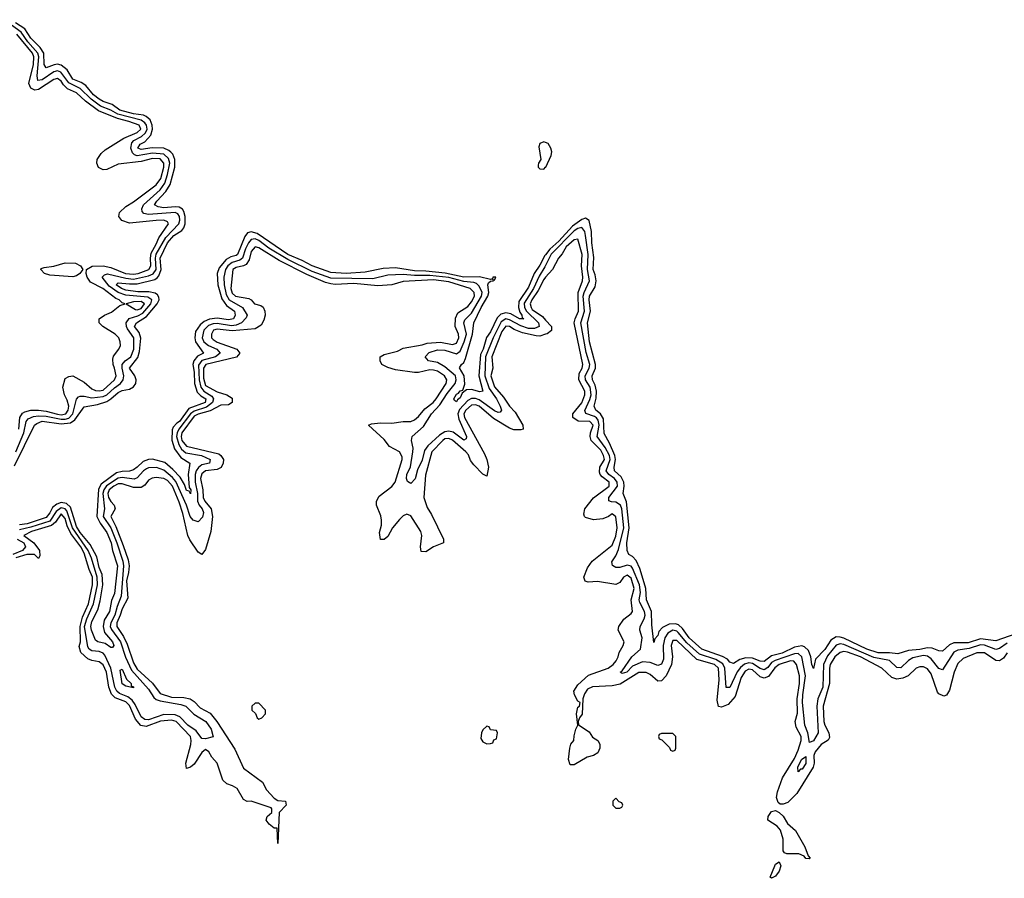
# Model space of a CAD drawing. Header units: inches. Extents: x 2710751 to 2829008, y 857003 to 965602.
# Tile 127 of 256: x 2737231 to 2742415, y 901224 to 905746. Entities that reach past the tile are written whole.
import ezdxf

# ---------------------------------------------------------------- set-up
doc = ezdxf.new("R2010")
doc.units = ezdxf.units.IN
doc.header["$MEASUREMENT"] = 0
doc.layers.add('C7930', color=7, linetype='Continuous')
doc.layers.add('C7940', color=7, linetype='Continuous')

msp = doc.modelspace()

# ---------------------------------------------------------------- linework, layer by layer
at = {"layer": 'C7930', "color": 2}
for points, elevation in [([(2737210.8, 903469.2), (2737252.4, 903570), (2737265, 903630), (2737275.7, 903644.3), (2737303.1, 903656.9), (2737330, 903660.1), (2737370, 903657.9), (2737450, 903641.7), (2737470, 903641.8), (2737490, 903648.1), (2737510.6, 903670), (2737530, 903747.3), (2737541.1, 903758.9), (2737550, 903763.7), (2737570, 903764), (2737610, 903754.2), (2737670, 903760.9), (2737690.4, 903769.6), (2737730, 903807.5), (2737761.1, 903830), (2737775.8, 903850), (2737779.8, 903870), (2737769.8, 903910), (2737770.8, 903930), (2737786.6, 903950), (2737816.1, 903970), (2737831.3, 904010), (2737832.4, 904070), (2737798.4, 904118.4), (2737792.8, 904130), (2737792, 904150), (2737808.2, 904171.8), (2737853.3, 904186.7), (2737879.4, 904200.6), (2737921.3, 904250), (2737926.4, 904270), (2737904.8, 904284.8), (2737790, 904294.6), (2737750, 904308.5), (2737702, 904342), (2737666, 904390), (2737677.6, 904402.4), (2737693, 904407), (2737790, 904384.2), (2737830, 904379.8), (2737910, 904397.4), (2737933.4, 904406.6), (2737949.1, 904430), (2737945.9, 904490), (2737949.1, 904510.9), (2738000.4, 904599.6), (2738068.1, 904670), (2738073.4, 904690), (2738072.7, 904710), (2738063, 904723), (2738050, 904730.6), (2737910, 904720.3), (2737885, 904725), (2737875.2, 904735.2), (2737873.3, 904750), (2737883.1, 904770), (2737970, 904849.2), (2737994.5, 904885.5), (2738009.9, 904930), (2738020.8, 904990), (2738014.6, 905014.6), (2737990, 905038.4), (2737930, 905043.2), (2737850, 905028.4), (2737834.7, 905034.7), (2737825, 905045), (2737816.5, 905070), (2737822.1, 905097.9), (2737832.8, 905110), (2737872.9, 905130), (2737891.8, 905148.2), (2737898.6, 905161.4), (2737901.9, 905170), (2737898.8, 905190), (2737890, 905202.8), (2737870, 905216.1), (2737747.6, 905247.6), (2737710, 905269.2), (2737656.8, 905290), (2737606.6, 905326.6), (2737550, 905384.2), (2737490, 905413.5), (2737447.3, 905470), (2737430, 905476.2), (2737410, 905470.7), (2737350, 905428.9), (2737326, 905426), (2737323.1, 905450), (2737332.3, 905550), (2737327.2, 905570), (2737274.7, 905630), (2737239.3, 905679.3), (2737150, 905745.9)], 6), ([(2737203.4, 903396.6), (2737309.7, 903610), (2737321.1, 903618.9), (2737350, 903631.8), (2737450, 903617.3), (2737497.9, 903622.1), (2737521.9, 903638.1), (2737570, 903707.7), (2737641.4, 903718.6), (2737690, 903735.6), (2737711.4, 903748.6), (2737750, 903783.2), (2737770, 903793.4), (2737810, 903800.9), (2737830, 903812.7), (2737842, 903830), (2737845.1, 903850), (2737838, 903870), (2737808.6, 903910), (2737853.4, 903966.6), (2737861.3, 903998.7), (2737868, 904068), (2737859.3, 904099.3), (2737836.3, 904130), (2737845.6, 904150), (2737897.9, 904182.1), (2737954.8, 904250), (2737965.6, 904270), (2737964.2, 904284.2), (2737957.3, 904297.3), (2737945, 904305), (2737911.8, 904311.8), (2737853, 904313), (2737790, 904322), (2737766.3, 904330), (2737739.6, 904350), (2737750, 904360.4), (2737810, 904353.9), (2737850, 904355.5), (2737941.7, 904378.3), (2737954.2, 904385.8), (2737963.4, 904396.6), (2737976.5, 904430), (2737971, 904490), (2738009.2, 904570), (2738043.1, 904610), (2738083.8, 904636.2), (2738094.8, 904650), (2738101.6, 904670), (2738102.2, 904710), (2738095.8, 904735.8), (2738087.7, 904747.7), (2738070, 904757.8), (2738050, 904760.7), (2737990, 904754.8), (2737960.4, 904760.4), (2737940.9, 904770), (2737953.6, 904790), (2737999.7, 904840.3), (2738022.7, 904877.3), (2738048.2, 904970), (2738047.4, 905010), (2738036.8, 905036.8), (2738027.4, 905047.4), (2738017, 905057), (2737990, 905069), (2737928.9, 905071.1), (2737870, 905062.7), (2737852.3, 905070), (2737865.6, 905090), (2737890, 905102.4), (2737921.8, 905138.2), (2737931.1, 905170), (2737929, 905190), (2737917.9, 905217.9), (2737896.2, 905236.2), (2737882.2, 905242.2), (2737830, 905249.9), (2737758.4, 905270), (2737718.6, 905298.6), (2737670, 905315.1), (2737650, 905327), (2737620.4, 905350), (2737578.8, 905398.8), (2737554.7, 905414.7), (2737510, 905432.8), (2737481.2, 905481.2), (2737450, 905506.6), (2737430, 905511.1), (2737411.9, 905508.1), (2737370, 905492), (2737360.4, 905510), (2737358, 905570), (2737339.5, 905599.5), (2737290, 905647.8), (2737257.6, 905697.6), (2737209.8, 905730)], 2), ([(2737226.6, 903590), (2737231.9, 903650), (2737246.6, 903673.4), (2737258.7, 903681.3), (2737290, 903689.3), (2737330, 903688.7), (2737370, 903684), (2737430, 903667.7), (2737450, 903665.6), (2737473.5, 903670), (2737486.2, 903690), (2737489.7, 903710), (2737481.5, 903741.5), (2737467.3, 903770), (2737458.4, 903810), (2737470, 903856), (2737490, 903866.8), (2737510, 903870.6), (2737570, 903837.1), (2737610, 903802), (2737630, 903793.1), (2737650, 903791.6), (2737670, 903795.6), (2737730, 903849), (2737738.7, 903870), (2737730.7, 903910.7), (2737722.4, 903930), (2737721.6, 903958.4), (2737725.6, 903974.4), (2737753.2, 904010), (2737761.2, 904030), (2737759.3, 904050), (2737752.7, 904070), (2737733.2, 904090), (2737668.7, 904130), (2737648.7, 904150), (2737648.7, 904170), (2737678, 904190), (2737714.8, 904205.2), (2737758.6, 904241.4), (2737786, 904250), (2737770, 904254), (2737754, 904270), (2737737.8, 904277.8), (2737669.5, 904330), (2737603.9, 904363.9), (2737586, 904390), (2737580.9, 904410), (2737582, 904430), (2737612.9, 904447.1), (2737670, 904449.2), (2737710, 904440.7), (2737787.7, 904410), (2737830, 904405.9), (2737854.5, 904410), (2737911.1, 904430), (2737921.5, 904450), (2737919.4, 904490), (2737923.2, 904516.8), (2737950, 904563.1), (2737963, 904597), (2738014.5, 904670), (2738010, 904682), (2737990, 904689.5), (2737950, 904688), (2737810, 904674), (2737768, 904688), (2737752.7, 904710), (2737756, 904730), (2737790, 904762), (2737830, 904786), (2737950, 904875.8), (2737973.5, 904910), (2737989.7, 904970), (2737989.7, 904990), (2737970, 905012.5), (2737930, 905014.8), (2737870, 904998.8), (2737750, 904985.1), (2737690, 904956.8), (2737670, 904955.4), (2737646.7, 904966.7), (2737636.9, 904990), (2737638.7, 905010), (2737659.3, 905040.7), (2737680.3, 905059.7), (2737778.8, 905121.2), (2737850, 905152), (2737868, 905170), (2737859.7, 905190), (2737805.1, 905210), (2737745.2, 905225.2), (2737645.7, 905265.7), (2737576.6, 905316.6), (2737530, 905361), (2737482.4, 905382.4), (2737462, 905402), (2737450, 905421.3), (2737430, 905436), (2737410, 905430.8), (2737330, 905378.4), (2737310, 905375.1), (2737290, 905385.1), (2737278.9, 905410), (2737304.2, 905510), (2737306.3, 905550), (2737298.2, 905570), (2737215.1, 905670)], 10), ([(2740000, 905098.6), (2739990, 905102.3), (2739970, 905093.3), (2739964, 905076), (2739974.8, 905010), (2739962, 904990), (2739960.7, 904979.3), (2739960.7, 904970), (2739970, 904960.7), (2739990, 904959.1), (2740000, 904969.1)], 2), ([(2740000, 904507.9), (2739996.6, 904503.4), (2739970, 904452.6), (2739940.2, 904410), (2739910, 904336.9), (2739858.3, 904261.7), (2739856.5, 904230), (2739865.1, 904205.1), (2739875.6, 904190), (2739876.3, 904176.3), (2739884.7, 904170), (2739862.7, 904170), (2739816.5, 904196.5), (2739790, 904202.5), (2739765, 904195), (2739744.6, 904175.4), (2739710, 904102), (2739688.3, 904071.7), (2739671, 904010), (2739656.8, 903983.2), (2739648.4, 903870), (2739670, 903789), (2739654.2, 903785.8), (2739610, 903798.4), (2739584, 903796), (2739561.4, 903778.6), (2739550, 903754), (2739535.8, 903744.2), (2739530, 903734), (2739520.2, 903740.2), (2739517.2, 903750), (2739530, 903773), (2739541.5, 903778.5), (2739550, 903790.6), (2739564.7, 903795.3), (2739574.2, 903825.8), (2739571.8, 903870), (2739547.3, 903912.7), (2739557.2, 903930), (2739570, 903940.7), (2739578.9, 903961.1), (2739615.1, 904090), (2739621.3, 904150), (2739660.3, 904230), (2739696.4, 904290), (2739700.3, 904310), (2739695.6, 904350), (2739700.1, 904359.9), (2739710, 904368), (2739726, 904370), (2739722, 904378), (2739730, 904374), (2739738, 904390), (2739722, 904390), (2739719.6, 904380.4), (2739710, 904378), (2739651.9, 904391.9), (2739570, 904390.7), (2739471.1, 904411.1), (2739370, 904421.9), (2739310, 904423.4), (2739210, 904439.8), (2739144.5, 904435.5), (2739050, 904416.8), (2738949.9, 904409.9), (2738870, 904414.8), (2738770, 904449), (2738718.4, 904478.4), (2738642, 904510), (2738480.6, 904620.6), (2738450, 904628.7), (2738430, 904623), (2738415.5, 904604.5), (2738376.9, 904510), (2738370, 904503.5), (2738343.5, 904496.5), (2738317.4, 904482.6), (2738280.9, 904439.1), (2738271.2, 904410), (2738275, 904350), (2738295, 904275), (2738320.5, 904240.4), (2738362, 904210), (2738365.3, 904190), (2738356.4, 904170), (2738330, 904165.3), (2738270, 904173.3), (2738230, 904168.2), (2738203.1, 904156.9), (2738180.9, 904139.1), (2738156.5, 904103.5), (2738153.4, 904070), (2738157.3, 904050), (2738198.8, 903990), (2738166.4, 903973.6), (2738147.6, 903950), (2738142.8, 903930), (2738150.1, 903890), (2738152.2, 903830), (2738165.1, 903785.1), (2738184.9, 903764.9), (2738211.3, 903750), (2738206.7, 903730), (2738121.2, 903698.8), (2738072.1, 903630), (2738058.4, 903621.6), (2738039.6, 903600.4), (2738034.1, 903585.9), (2738032.2, 903532.2), (2738045.8, 903485.8), (2738079.4, 903439.4), (2738127.3, 903410), (2738118.3, 903350), (2738123, 903283), (2738131.3, 903270), (2738130, 903249), (2738123.1, 903263.1), (2738110, 903266), (2738098.5, 903298.5), (2738076.3, 903336.3), (2738037.8, 903377.8), (2737994.3, 903414.3), (2737930, 903431.3), (2737910, 903429.8), (2737881, 903419), (2737850, 903388.4), (2737830, 903375.4), (2737810, 903368.7), (2737770, 903367.2), (2737740.1, 903359.9), (2737659.8, 903300.2), (2737645.8, 903274.2), (2737637.6, 903130), (2737654.8, 903094.8), (2737690, 903044.9), (2737711.9, 902990), (2737719.6, 902950), (2737745.7, 902870), (2737730, 902724), (2737713.6, 902686.4), (2737704.4, 902630), (2737676.3, 902583.7), (2737670.2, 902550), (2737678, 902518), (2737720.5, 902470), (2737726, 902450), (2737719.8, 902440.2), (2737710, 902439.3), (2737681.2, 902461.2), (2737642, 902470), (2737630, 902479), (2737608.6, 902530), (2737605.1, 902550), (2737610, 902576.3), (2737642.4, 902637.6), (2737655.4, 902684.6), (2737669, 902770), (2737664.5, 902824.5), (2737650, 902860.9), (2737637, 902917), (2737602.7, 902982.7), (2737550, 903045.6), (2737530, 903076.9), (2737498.5, 903178.5), (2737478.1, 903198.1), (2737450, 903202.9), (2737425.8, 903194.2), (2737404, 903176), (2737390, 903148), (2737370, 903123.5), (2737270, 903091), (2737230, 903086.4)], 2), ([(2740000, 904450.8), (2739996.4, 904443.6), (2739965.3, 904394.7), (2739935.5, 904330), (2739887.1, 904252.9), (2739888, 904230), (2739899, 904210), (2739963.2, 904150), (2739965.3, 904130), (2739941.3, 904118.7), (2739910, 904119.9), (2739870, 904132.7), (2739810, 904166), (2739790, 904171.3), (2739765.3, 904154.7), (2739724, 904070), (2739684.3, 903970), (2739680.5, 903870), (2739703, 903803), (2739741.1, 903750), (2739761.5, 903710), (2739768, 903690), (2739761, 903679), (2739750, 903676.9), (2739730, 903685.3), (2739650, 903744.2), (2739631.7, 903751.7), (2739610, 903751.6), (2739590, 903740.3), (2739547, 903693), (2739538.6, 903670), (2739542.2, 903642.2), (2739583.1, 903550), (2739581, 903539), (2739570, 903532), (2739512.8, 903572.8), (2739490, 903578.2), (2739470, 903575), (2739441.7, 903558.3), (2739379, 903501), (2739362.3, 903477.7), (2739350, 903426.6), (2739325.1, 903374.9), (2739312.3, 903327.7), (2739290, 903304), (2739273.2, 903313.2), (2739268.2, 903330), (2739270, 903351), (2739288.6, 903391.4), (2739301, 903470), (2739302.6, 903490), (2739293.6, 903530), (2739297, 903550), (2739357.3, 903602.7), (2739399.7, 903670), (2739442.9, 903717.1), (2739482.4, 903777.6), (2739523.8, 903830), (2739529.8, 903850), (2739525.3, 903870), (2739470, 903917.6), (2739430, 903939.8), (2739384, 903950), (2739365.6, 903970), (2739386.6, 903993.4), (2739430, 904008), (2739470, 904004.7), (2739530, 903985.3), (2739550, 904000.4), (2739571.4, 904048.6), (2739583.7, 904090), (2739569.8, 904150), (2739575.3, 904164.7), (2739610, 904200.9), (2739662.9, 904290), (2739665.5, 904310), (2739650, 904342.6), (2739635.7, 904355.7), (2739621.4, 904361.4), (2739570, 904366.9), (2739490, 904388.3), (2739390, 904399.4), (2739310, 904398.7), (2739250, 904403.7), (2739170, 904400.3), (2739090, 904381), (2738870, 904384.5), (2738770, 904419.9), (2738642.2, 904482.2), (2738543.2, 904543.3), (2738490, 904582.9), (2738470, 904591.4), (2738450, 904588.6), (2738436.3, 904570), (2738420.7, 904539.3), (2738404.2, 904490), (2738390, 904478.6), (2738350, 904467.6), (2738326.2, 904450), (2738314.2, 904430), (2738305.4, 904390), (2738307.3, 904350), (2738318.5, 904298.5), (2738334.7, 904270), (2738404.6, 904230), (2738428, 904190), (2738424.1, 904175.9), (2738398.7, 904150), (2738370, 904137.3), (2738345.9, 904134.1), (2738270, 904145.6), (2738250, 904143.9), (2738225.4, 904134.6), (2738200.7, 904110), (2738191.3, 904070), (2738199.7, 904050), (2738225.3, 904030), (2738268.5, 904010), (2738286.7, 903990), (2738261.3, 903970), (2738189.6, 903950.4), (2738173.2, 903926.7), (2738175.4, 903850), (2738183.9, 903810), (2738200.2, 903790), (2738242.6, 903762.6), (2738251.2, 903750), (2738246.7, 903730), (2738215.3, 903704.7), (2738150, 903684.6), (2738130.2, 903670), (2738068.7, 903590), (2738059.3, 903570), (2738057.1, 903550), (2738068.2, 903508.2), (2738083.6, 903483.6), (2738104.9, 903464.9), (2738187.7, 903450), (2738234.4, 903430), (2738230.7, 903410), (2738190, 903400.8), (2738172, 903388), (2738159.3, 903370), (2738154.4, 903350), (2738154.8, 903310), (2738167.4, 903250), (2738167, 903210), (2738175.2, 903190), (2738191.2, 903170), (2738198.2, 903150), (2738194.3, 903125.7), (2738170, 903101.3), (2738144.7, 903110), (2738129.2, 903129.2), (2738109, 903190), (2738053.1, 903313.1), (2738035.2, 903335.2), (2737990, 903373.6), (2737951.7, 903388.3), (2737910, 903386.2), (2737899.1, 903380.9), (2737883.1, 903370), (2737850, 903332.6), (2737833.6, 903326.4), (2737770, 903335), (2737748.7, 903331.3), (2737688.8, 903291.2), (2737673.4, 903270), (2737668.9, 903250), (2737676.9, 903170), (2737671, 903130), (2737710.1, 903070), (2737742.4, 902990), (2737774.3, 902894.3), (2737778.1, 902870), (2737765.2, 902710), (2737744, 902656), (2737732.7, 902610), (2737710.2, 902570), (2737707.2, 902550), (2737714.1, 902534.1), (2737760.9, 902470), (2737787.8, 902387.8), (2737819.5, 902319.5), (2737910, 902220.9), (2737936.8, 902176.8), (2737950, 902166.2), (2737970, 902159.3), (2738079.2, 902139.2), (2738106, 902130), (2738148.4, 902088.4), (2738210.4, 902050), (2738238.7, 902010), (2738250.4, 901969.6), (2738210, 901958.3), (2738190, 901960.7), (2738160.3, 902000.3), (2738116.4, 902030), (2738074.6, 902074.6), (2738050, 902085), (2737990, 902086.9), (2737910, 902059.4), (2737890, 902059.8), (2737870, 902075.1), (2737839.4, 902139.4), (2737822.5, 902162.5), (2737799.7, 902179.7), (2737757, 902197), (2737742, 902210), (2737731.4, 902230), (2737711.3, 902330), (2737678.6, 902398.6), (2737669.8, 902409.8), (2737650, 902418.2), (2737610, 902421.5), (2737596.9, 902430), (2737590, 902442.7), (2737573, 902550), (2737584.4, 902590), (2737619.3, 902670), (2737640.5, 902770), (2737639.3, 902810), (2737609.3, 902910), (2737590.8, 902950.8), (2737509.2, 903069.2), (2737479, 903159), (2737470, 903170.6), (2737450, 903175.5), (2737423.5, 903156.5), (2737390, 903105.4), (2737290, 903072.7), (2737230, 903059.6)], 6), ([(2740000, 904089.7), (2739970, 904079.7), (2739950, 904080.4), (2739877.5, 904097.5), (2739834.5, 904114.5), (2739810, 904129.6), (2739790, 904131), (2739770, 904102.9), (2739717.4, 903970), (2739721.7, 903910), (2739711.7, 903870), (2739730, 903812.7), (2739778.6, 903758.6), (2739810, 903710.4), (2739839.6, 903679.6), (2739880.5, 903610), (2739881, 903590), (2739870, 903585.6), (2739833.4, 903586.6), (2739810, 903594.3), (2739725.5, 903645.5), (2739650, 903709.7), (2739630, 903717.8), (2739610, 903715.8), (2739579.7, 903690), (2739570.2, 903670), (2739573.6, 903650), (2739678.7, 903458.7), (2739690.2, 903430), (2739699.6, 903390), (2739690, 903342), (2739670, 903352.7), (2739621.4, 903401.4), (2739605.2, 903425.2), (2739593.7, 903453.7), (2739580.5, 903470), (2739510, 903532.1), (2739490, 903541), (2739470, 903538), (2739458.7, 903530), (2739401.3, 903470), (2739367.4, 903347.4), (2739359.3, 903230), (2739376.7, 903176.7), (2739399.5, 903139.5), (2739462.8, 903010), (2739462, 902990), (2739410.4, 902969.6), (2739370, 902944), (2739345.2, 902945.2), (2739341.2, 902970), (2739347.8, 903030), (2739343, 903050), (2739290, 903133.2), (2739270, 903141.2), (2739250, 903133.2), (2739230, 903114), (2739194, 903070), (2739170, 903024), (2739150, 903008.7), (2739130, 903008), (2739125.6, 903045.6), (2739135.5, 903084.5), (2739136, 903110), (2739132.1, 903132.1), (2739108.9, 903188.9), (2739109, 903210), (2739124.1, 903235.9), (2739190, 903288.2), (2739207, 903310), (2739245.1, 903430), (2739244.5, 903444.5), (2739230, 903469.2), (2739178, 903498), (2739150, 903535.3), (2739068, 903610), (2739083.1, 903616.9), (2739130, 903622), (2739190, 903620.5), (2739250, 903630.5), (2739290, 903630.6), (2739310, 903639.1), (2739330, 903656.3), (2739364.4, 903695.6), (2739408, 903730), (2739424.4, 903750), (2739475.8, 903830), (2739479.6, 903850), (2739467, 903870), (2739430, 903895.1), (2739410, 903900.4), (2739390, 903901.1), (2739330, 903887.3), (2739310, 903887), (2739210, 903902.7), (2739170, 903914), (2739138, 903930), (2739128.9, 903948.9), (2739128.7, 903970), (2739150, 903982), (2739220.2, 903999.8), (2739250, 904016), (2739350, 904034), (2739376.9, 904043.1), (2739447, 904047), (2739510, 904034.6), (2739530, 904042), (2739543, 904070), (2739540.7, 904090), (2739522.9, 904130), (2739525.7, 904174.3), (2739538.6, 904201.4), (2739590, 904235.8), (2739610, 904260.4), (2739625.1, 904290), (2739623, 904310), (2739602.7, 904330), (2739490, 904364.8), (2739410, 904375.8), (2739250, 904366.6), (2739190, 904349.5), (2739116.3, 904343.7), (2738990, 904357), (2738891.5, 904351.5), (2738870, 904354.2), (2738841.7, 904361.7), (2738743.2, 904403.2), (2738597.6, 904477.6), (2738490, 904544.2), (2738470, 904549.5), (2738450, 904525.2), (2738438.8, 904481.2), (2738423.2, 904456.8), (2738410, 904449.7), (2738370, 904441), (2738352.4, 904430), (2738342.2, 904330), (2738350, 904304.9), (2738366.4, 904290), (2738437.7, 904277.7), (2738450.3, 904270.3), (2738467.3, 904250), (2738500.9, 904240.9), (2738512.2, 904232.2), (2738522, 904210), (2738523.7, 904190), (2738517.2, 904162.8), (2738502.6, 904137.4), (2738470, 904116.9), (2738350, 904106.8), (2738270, 904115.8), (2738250.7, 904110), (2738240.3, 904090), (2738241.3, 904070), (2738250, 904061.3), (2738270, 904047.2), (2738374.8, 904010), (2738390.8, 903990), (2738371.7, 903968.3), (2738210.5, 903930), (2738198, 903910), (2738198.3, 903858.3), (2738210, 903818.7), (2738270, 903786.3), (2738321, 903770), (2738350, 903753), (2738350.5, 903730), (2738330, 903718), (2738290, 903716.3), (2738234.2, 903685.8), (2738170, 903668.1), (2738150, 903658.3), (2738084.1, 903570), (2738081.2, 903550), (2738085.5, 903530), (2738110, 903499.6), (2738278.6, 903458.6), (2738290.3, 903450.3), (2738304.2, 903430), (2738303.1, 903410), (2738292.4, 903387.6), (2738270, 903376.8), (2738210, 903369.7), (2738190, 903353.6), (2738183.5, 903330), (2738195.8, 903270), (2738197.3, 903230), (2738204.9, 903210), (2738239.5, 903170), (2738245.7, 903130), (2738238, 903050), (2738210, 902955.3), (2738190, 902928.7), (2738170, 902942), (2738126.1, 903006.1), (2738115.6, 903030), (2738090, 903145.2), (2738070, 903204.5), (2738035.7, 903290), (2738010, 903318.7), (2737990, 903329.7), (2737950, 903335.1), (2737929, 903331), (2737910, 903320.7), (2737890, 903295.1), (2737870, 903282.3), (2737830, 903281.8), (2737770, 903301), (2737750, 903300.9), (2737726.5, 903290), (2737702.9, 903270), (2737695.5, 903250), (2737698.5, 903230), (2737710, 903208.2), (2737728.2, 903190), (2737733, 903170), (2737710.4, 903130), (2737737.3, 903077.3), (2737776.6, 902976.6), (2737801.7, 902901.7), (2737807.1, 902870), (2737804.6, 902835.4), (2737792.8, 902790), (2737800, 902700), (2737770, 902643.7), (2737760.6, 902610), (2737742.3, 902570), (2737741.8, 902550), (2737777.1, 902497.1), (2737797, 902457), (2737830, 902359.5), (2737850, 902325.2), (2737931.1, 902251.1), (2737970, 902197.4), (2738030, 902178.8), (2738095.5, 902175.5), (2738129.2, 902169.2), (2738150, 902155.8), (2738181.8, 902121.8), (2738233.2, 902093.2), (2738269.1, 902050), (2738363.7, 901903.7), (2738410, 901804), (2738510.2, 901730.2), (2738530.5, 901690), (2738570, 901646.8), (2738590, 901634), (2738631.3, 901630), (2738634.8, 901610), (2738598, 901570), (2738590, 901408), (2738587.3, 901487.3), (2738570, 901488.7), (2738544, 901510), (2738529.2, 901530), (2738533.2, 901550), (2738559, 901570), (2738559, 901590), (2738555.1, 901595.1), (2738450, 901629.6), (2738429.3, 901629.3), (2738410, 901639), (2738376.3, 901696.3), (2738351.7, 901711.7), (2738322.2, 901722.2), (2738301.1, 901741.1), (2738271.2, 901830), (2738242.2, 901862.2), (2738226, 901890), (2738210, 901902), (2738190, 901886.6), (2738150, 901826), (2738130, 901809), (2738110, 901802), (2738105.1, 901830), (2738131.8, 901928.2), (2738134.5, 901950), (2738130, 901971.2), (2738054, 902050), (2738030, 902057.3), (2737971.8, 902051.8), (2737896.2, 902023.8), (2737868.9, 902028.9), (2737841.3, 902061.3), (2737810, 902133.3), (2737790, 902153.2), (2737733.9, 902173.9), (2737714.1, 902194.1), (2737700.8, 902230), (2737688.5, 902310), (2737670, 902347.6), (2737650, 902363.6), (2737610, 902371.1), (2737590, 902380.5), (2737553, 902413), (2737544.2, 902444.2), (2737550.9, 902470), (2737549.8, 902550), (2737561.1, 902598.9), (2737592.6, 902670), (2737614.7, 902770), (2737614.5, 902810), (2737596.8, 902850), (2737570, 902935.6), (2737552.1, 902970), (2737500.3, 903040.3), (2737481, 903081), (2737470, 903118.4), (2737450, 903143), (2737420.1, 903099.9), (2737398.2, 903081.8), (2737292.4, 903050), (2737253.4, 903030), (2737304.9, 902990), (2737335.5, 902950), (2737337.3, 902922.7), (2737330, 902909), (2737309.3, 902929.3), (2737268.5, 902928.5), (2737210, 902912.4)], 10), ([(2740000, 904389.4), (2739990, 904378), (2739960.1, 904319.9), (2739926.7, 904270), (2739919.1, 904250), (2739923.2, 904230), (2739930, 904220.3), (2739983.1, 904183.1), (2740000, 904164.2)], 10), ([(2737218.5, 903010), (2737252.6, 902990), (2737262.2, 902970), (2737246, 902950), (2737195.2, 902930)], 6)]:
    msp.add_lwpolyline(points, dxfattribs=dict(at, elevation=elevation))
for points, elevation in [([(2737510, 904391.1), (2737390, 904400.9), (2737362, 904410), (2737342, 904430), (2737344.7, 904435.3), (2737359, 904441), (2737410, 904447.3), (2737470, 904466), (2737524.4, 904464.4), (2737551, 904450), (2737562.8, 904430), (2737548, 904410), (2737530, 904396.9)], 10), ([(2737870, 904262), (2737830, 904260.4), (2737791.3, 904250), (2737840.2, 904220.2), (2737850, 904217.7), (2737870, 904224.5), (2737888, 904250)], 10), ([(2737830, 902228), (2737790, 902235.3), (2737770, 902249), (2737760.2, 902319.8), (2737770, 902324.7), (2737793, 902273), (2737818, 902250), (2737818, 902238), (2737830, 902232)], 2), ([(2738490, 902146), (2738470, 902146), (2738454, 902130), (2738454, 902110), (2738472.7, 902092.7), (2738482, 902070), (2738490, 902062), (2738506, 902070), (2738526, 902090), (2738526, 902110)], 14), ([(2739690, 902026), (2739670, 902006), (2739662, 901990), (2739659.6, 901959.6), (2739670, 901942), (2739690, 901932), (2739710, 901934), (2739722, 901938), (2739727.3, 901952.7), (2739742, 901958), (2739746, 901990), (2739742, 902002), (2739710, 902006), (2739702, 902022)], 14)]:
    msp.add_lwpolyline(points, close=True, dxfattribs=dict(at, elevation=elevation))
at = {"layer": 'C7940', "color": 2}
for points, elevation in [([(2740000, 904969.1), (2740000.9, 904970), (2740029.7, 905030.3), (2740032.1, 905050), (2740027.7, 905070), (2740013.7, 905093.7), (2740000, 905098.6)], 2), ([(2742510, 902523.1), (2742370, 902475.1), (2742290, 902485.5), (2742224.1, 902464.1), (2742150, 902464.2), (2742126.3, 902453.7), (2742090, 902420.7), (2742070, 902421.6), (2742035.3, 902435.3), (2742010, 902437.6), (2741970, 902429), (2741910, 902423.9), (2741854, 902406), (2741810, 902412.3), (2741750, 902411.9), (2741691.6, 902430), (2741570, 902488), (2741550, 902494.8), (2741530, 902495.1), (2741501.7, 902478.3), (2741470, 902429.7), (2741421.6, 902378.4), (2741410, 902329), (2741401.2, 902350), (2741397.2, 902390), (2741383.3, 902423.3), (2741363.3, 902443.3), (2741348.4, 902448.4), (2741310, 902441.5), (2741245.5, 902410), (2741190, 902395.3), (2741150, 902366.2), (2741130, 902366.8), (2741090, 902384.2), (2741054.2, 902385.8), (2741023.4, 902376.6), (2740990, 902355.6), (2740970, 902362.9), (2740957.3, 902377.3), (2740931.6, 902391.6), (2740821.7, 902430), (2740755.3, 902490), (2740720, 902540), (2740698.9, 902558.9), (2740684.1, 902564.1), (2740650, 902562.7), (2740614.9, 902545.1), (2740596.7, 902523.3), (2740590, 902502), (2740574.4, 902485.6), (2740570, 902466), (2740558.4, 902558.4), (2740558, 902630), (2740531.3, 902690), (2740526.9, 902750), (2740519.7, 902779.7), (2740495.7, 902855.7), (2740477.5, 902897.5), (2740458, 902918), (2740439, 902930), (2740429.7, 902949.7), (2740427.9, 902990), (2740440.7, 903070), (2740426.4, 903206.4), (2740407.8, 903250), (2740414, 903290), (2740411.1, 903310), (2740397.8, 903337.8), (2740363.1, 903370), (2740361.5, 903390), (2740368.4, 903430), (2740365, 903450), (2740336.1, 903516.1), (2740307.4, 903567.4), (2740304, 903644), (2740289.3, 903669.3), (2740264.7, 903690), (2740256, 903710), (2740266.8, 903753.2), (2740267.6, 903790), (2740260.6, 903820.6), (2740246.8, 903850), (2740245.6, 903870), (2740262, 903910), (2740262.3, 903930), (2740231.1, 904048.9), (2740220.9, 904150), (2740236.4, 904210), (2740229, 904270), (2740231.5, 904290), (2740261.3, 904338.7), (2740266.6, 904370), (2740261.4, 904401.4), (2740249.8, 904430), (2740254.3, 904494.3), (2740243.5, 904570), (2740241.8, 904630), (2740228.5, 904688.5), (2740210, 904701.3), (2740190, 904694.2), (2740141.1, 904658.9), (2740070, 904578.6), (2740022.5, 904537.5), (2740000, 904507.9)], 2), ([(2742430, 902461.5), (2742390, 902433.7), (2742370, 902428.4), (2742311.1, 902451.1), (2742290, 902453.6), (2742230, 902434.3), (2742170, 902426), (2742150, 902415.8), (2742090, 902322), (2742070, 902329.5), (2742030, 902380.5), (2742010, 902394.5), (2741990, 902396.8), (2741934.2, 902385.8), (2741910, 902371.3), (2741870, 902331.8), (2741850, 902334), (2741810, 902370.9), (2741727.3, 902387.3), (2741570, 902454.5), (2741550, 902458), (2741530, 902452), (2741484.8, 902395.2), (2741462.2, 902350), (2741459.4, 902230), (2741434, 902170), (2741427.3, 902130), (2741434.7, 901990), (2741410, 901947.3), (2741390, 901939), (2741380.8, 901990), (2741364.2, 902030), (2741353.3, 902150), (2741354, 902190), (2741369.1, 902290), (2741349.8, 902389.8), (2741330, 902408.7), (2741310, 902406.6), (2741208.6, 902371.4), (2741190, 902360.3), (2741170, 902335.1), (2741150, 902321.4), (2741130, 902328.8), (2741090, 902355.2), (2741070, 902358.3), (2741047.6, 902352.4), (2741025.4, 902334.6), (2741008.8, 902311.2), (2740970, 902229.5), (2740950, 902229.2), (2740942.9, 902330), (2740932.9, 902352.9), (2740895.8, 902375.8), (2740810, 902404.2), (2740744.2, 902464.2), (2740698, 902518), (2740690, 902525), (2740670, 902530.6), (2740644.2, 902515.8), (2740627.7, 902490), (2740619.3, 902450), (2740621.5, 902378.5), (2740610, 902352), (2740590, 902345.1), (2740550, 902359.8), (2740510, 902364.2), (2740458, 902342), (2740426.8, 902310), (2740402.7, 902302.7), (2740393.2, 902310), (2740403.3, 902316.7), (2740454.7, 902390), (2740499.1, 902430), (2740508.3, 902490), (2740496.9, 902530), (2740498, 902550), (2740518.8, 902590), (2740523.8, 902610), (2740520.3, 902630), (2740495.8, 902675.8), (2740493.2, 902690), (2740499.5, 902730), (2740494.3, 902770), (2740458.2, 902858.2), (2740450, 902868.5), (2740430, 902874), (2740390, 902861.7), (2740370, 902860.7), (2740352.1, 902872.1), (2740349.3, 902890), (2740370, 902922), (2740384.2, 902955.8), (2740411.8, 903070), (2740401.7, 903170), (2740394.4, 903190), (2740370, 903204.8), (2740346.3, 903206.3), (2740332.3, 903212.3), (2740333, 903230), (2740378.2, 903290), (2740377, 903310), (2740363.5, 903330), (2740332.3, 903350), (2740319.4, 903370), (2740340.2, 903430), (2740335.9, 903450), (2740313.7, 903493.7), (2740270.8, 903550), (2740281.1, 903610), (2740276.2, 903636.2), (2740268.7, 903648.7), (2740256.8, 903656.8), (2740212.4, 903672.4), (2740207.3, 903687.3), (2740233.6, 903746.4), (2740239.2, 903770), (2740234, 903810), (2740210.7, 903850), (2740209, 903870), (2740229.8, 903910), (2740232.6, 903930), (2740213.3, 903993.3), (2740185.2, 904150), (2740204.9, 904210), (2740198.1, 904290), (2740202.7, 904310), (2740230.6, 904370), (2740220.5, 904430), (2740223.2, 904510), (2740210.6, 904610), (2740205.6, 904630), (2740190, 904651.9), (2740170, 904647), (2740150, 904633.8), (2740029.7, 904510.3), (2740000, 904450.8)], 6), ([(2742430, 902411.3), (2742410, 902382.9), (2742390, 902369.6), (2742370, 902371.2), (2742310, 902412.1), (2742270, 902411.9), (2742198.2, 902381.8), (2742170, 902354.5), (2742150.4, 902310), (2742126, 902214), (2742110, 902188), (2742096, 902184), (2742070, 902196), (2742063.8, 902203.8), (2742030, 902300.9), (2742010, 902327.3), (2741990, 902338), (2741970, 902338), (2741950.8, 902330), (2741909.1, 902290.9), (2741881.5, 902278.5), (2741850, 902272.8), (2741822.2, 902282.2), (2741770, 902331.5), (2741658.7, 902390), (2741590, 902415), (2741570, 902418.7), (2741550, 902413.7), (2741522.3, 902390), (2741498, 902350), (2741493.8, 902330), (2741494.7, 902250), (2741460.7, 902130), (2741465.4, 902050), (2741470, 902030.8), (2741490.6, 901990), (2741494, 901966), (2741487.7, 901952.3), (2741450, 901929.3), (2741419, 901890), (2741412.7, 901870), (2741414.6, 901830), (2741407.9, 901810), (2741323.1, 901670), (2741276, 901624), (2741250, 901614), (2741235.3, 901615.3), (2741223.5, 901623.5), (2741216.4, 901650), (2741220.8, 901679.2), (2741246.8, 901753.2), (2741310, 901855.5), (2741330, 901899.1), (2741345.4, 901950), (2741344.7, 901970), (2741319.8, 902019.8), (2741314, 902050), (2741325.6, 902094.4), (2741324, 902170), (2741336.2, 902250), (2741336.5, 902290), (2741320.4, 902350), (2741306.9, 902366.9), (2741290, 902369.7), (2741230, 902349.8), (2741207.2, 902332.8), (2741173.9, 902286.1), (2741150, 902278), (2741130, 902285.7), (2741090, 902322.7), (2741070, 902326), (2741050, 902314.8), (2741030, 902282), (2740997.8, 902182.2), (2740960.4, 902139.6), (2740925.2, 902125.2), (2740909.4, 902129.4), (2740902.7, 902162.7), (2740914.3, 902270), (2740909.7, 902330), (2740889.5, 902350), (2740796.9, 902376.9), (2740690, 902476.9), (2740670, 902477), (2740660.3, 902450), (2740667.7, 902390), (2740662.3, 902350), (2740634.9, 902290), (2740610, 902263.7), (2740590, 902262.7), (2740550, 902297.6), (2740530, 902307.6), (2740490, 902307.8), (2740392.8, 902247.2), (2740350, 902238.2), (2740247.5, 902232.5), (2740220.4, 902219.6), (2740204.9, 902195.1), (2740196.4, 902170), (2740192.1, 902087.9), (2740178, 902070), (2740172, 902050), (2740172.7, 902032.7), (2740230, 901996), (2740247.3, 901967.3), (2740274.8, 901950), (2740286, 901930), (2740284.7, 901910), (2740274.8, 901885.2), (2740252, 901870), (2740218.5, 901861.5), (2740150, 901821.2), (2740130, 901822), (2740120.9, 901850), (2740127.3, 901910), (2740133.2, 901930), (2740149.3, 901950), (2740150, 901974), (2740159, 902010), (2740169, 902030), (2740162, 902090), (2740170, 902124.7), (2740178, 902130), (2740182, 902150), (2740170, 902157.2), (2740152.8, 902190), (2740148.6, 902210), (2740170, 902243.1), (2740226.3, 902293.7), (2740329.3, 902330), (2740356, 902350), (2740372.3, 902370), (2740382.7, 902390), (2740387.2, 902412.8), (2740409, 902450), (2740414, 902470), (2740381.2, 902530), (2740385.2, 902550), (2740411.4, 902588.6), (2740450, 902618.8), (2740458, 902630), (2740451.1, 902690), (2740466.3, 902750), (2740450, 902804.5), (2740430, 902820.7), (2740410, 902809.3), (2740390, 902781.2), (2740370, 902772), (2740273.7, 902786.3), (2740224, 902784), (2740209, 902789), (2740201.2, 902810), (2740220.1, 902859.9), (2740245.1, 902894.9), (2740350, 902979.1), (2740370, 903026), (2740376.4, 903070), (2740370, 903128), (2740350, 903144), (2740330.5, 903129.5), (2740302, 903118), (2740252.3, 903112.3), (2740210, 903124), (2740204, 903130), (2740202, 903142), (2740206, 903170), (2740252.3, 903227.7), (2740335.4, 903290), (2740334.3, 903310), (2740297.7, 903337.7), (2740286.9, 903350), (2740283, 903363), (2740285.7, 903390), (2740309.7, 903430), (2740305.1, 903450), (2740290, 903478.9), (2740240.4, 903530), (2740235.1, 903550), (2740236.4, 903570), (2740249.6, 903610), (2740232.3, 903630), (2740170.8, 903630.8), (2740143.6, 903650), (2740143, 903670), (2740190, 903727.2), (2740207.3, 903770), (2740207.1, 903790), (2740175.5, 903850), (2740176.9, 903883.1), (2740192, 903910), (2740196.8, 903930), (2740150.8, 904150), (2740155.1, 904170), (2740173.3, 904210), (2740171.3, 904308.7), (2740193.8, 904370), (2740195.5, 904390), (2740188.2, 904450), (2740191.6, 904510), (2740169.3, 904589.3), (2740150, 904587.3), (2740108, 904550), (2740087.7, 904512.3), (2740068.2, 904490), (2740035.5, 904430), (2740000, 904389.4)], 10), ([(2740000, 904164.2), (2740030.5, 904130), (2740030.3, 904109.7), (2740007.7, 904092.3), (2740000, 904089.7)], 10)]:
    msp.add_lwpolyline(points, dxfattribs=dict(at, elevation=elevation))
for points, elevation in [([(2740670, 901986), (2740610, 901986), (2740598, 901982), (2740594, 901970), (2740598, 901958), (2740612.7, 901952.7), (2740652.7, 901912.7), (2740658, 901898), (2740670, 901894), (2740682, 901898), (2740686, 901910), (2740686, 901970)], 14), ([(2741330, 901784), (2741328.5, 901810), (2741347.4, 901850), (2741370, 901864.7), (2741370, 901829.4), (2741350, 901799.5), (2741341.6, 901798.4)], 6), ([(2740370, 901646), (2740354, 901630), (2740354, 901610), (2740370, 901594), (2740390, 901594), (2740402, 901598), (2740406, 901610), (2740402, 901622), (2740387.3, 901627.3)], 14), ([(2741390, 901326), (2741370, 901328.7), (2741360.4, 901340.4), (2741332.9, 901352.9), (2741270, 901353.2), (2741258, 901358), (2741250, 901368), (2741251.1, 901430), (2741237.1, 901477.1), (2741219, 901499), (2741169.2, 901530), (2741172, 901550), (2741190, 901576.3), (2741210, 901580.5), (2741230, 901570.7), (2741251, 901551), (2741272.8, 901512.8), (2741315.9, 901475.9), (2741364, 901390), (2741382, 901342), (2741392, 901330)], 10), ([(2741190, 901224), (2741182, 901230), (2741206, 901290), (2741210, 901298), (2741230, 901311.3), (2741238.8, 901290), (2741230, 901262), (2741210, 901235.3)], 10)]:
    msp.add_lwpolyline(points, close=True, dxfattribs=dict(at, elevation=elevation))

doc.saveas('drawing.dxf')
